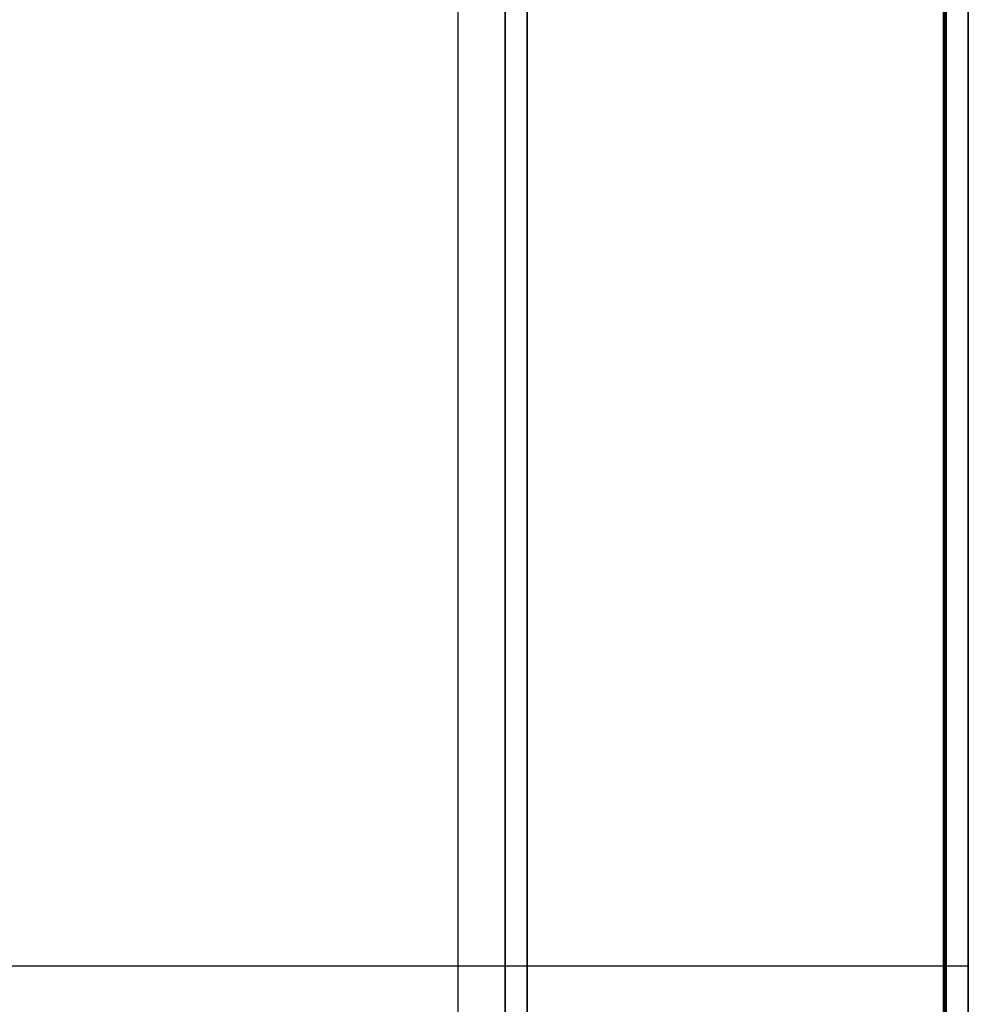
# Model space of a CAD drawing. Extents: x -1808 to 814, y 59 to 2017.
# Tile 49 of 52: x 642 to 814, y 1660 to 1838. Entities that reach past the tile are written whole.
import ezdxf

# ---------------------------------------------------------------- set-up
doc = ezdxf.new("R2010")
doc.units = 0
for name, color, linetype in [('LIVELLO_02', 192, 'CONTINUOUS'), ('LIVELLO_03', 5, 'CONTINUOUS'), ('PREDEFINITO', 7, 'CONTINUOUS')]:
    doc.layers.add(name, color=color, linetype=linetype)

msp = doc.modelspace()

# ---------------------------------------------------------------- linework, layer by layer
at = {"layer": 'LIVELLO_02'}
for p, q in [((809.5, 1422, 292), (809.5, 1912, 292)), ((809.5, 1912, 300), (809.5, 1422, 300)), ((809.75, 1422, 292.25), (809.75, 1912, 292.25)), ((809.75, 1912, 299.75), (809.75, 1422, 299.75)), ((810, 1912, 299.5), (810, 1422, 299.5)), ((810, 1422, 292.5), (810, 1912, 292.5)), ((810, 1912, 296), (810, 1422, 296)), ((-81.5, 1667, 292), (809.5, 1667, 292)), ((-81.5, 1667, 300), (809.5, 1667, 300))]:
    msp.add_line(p, q, dxfattribs=at)
at = {"layer": 'LIVELLO_03'}
for p, q in [((730, 1912), (730, 1422)), ((730, 1912, 25), (730, 1422, 25)), ((730, 1422, 12.5), (730, 1912, 12.5)), ((734, 1422), (734, 1912)), ((734, 1422, 25), (734, 1912, 25)), ((734, 1912, 12.5), (734, 1422, 12.5)), ((810, 1912, 275), (810, 1422, 275)), ((810, 1912, 300), (810, 1422, 300)), ((810, 1422, 287.5), (810, 1912, 287.5)), ((814, 1422, 275), (814, 1912, 275)), ((814, 1422, 300), (814, 1912, 300)), ((814, 1912, 287.5), (814, 1422, 287.5)), ((730, 1667), (734, 1667)), ((730, 1667, 25), (734, 1667, 25)), ((810, 1667, 275), (814, 1667, 275)), ((810, 1667, 300), (814, 1667, 300))]:
    msp.add_line(p, q, dxfattribs=at)
at = {"layer": 'PREDEFINITO'}
for p, q in [((721.5, 1317, 300), (721.5, 2017, 300)), ((730, 1422), (730, 1912)), ((734, 1422), (734, 1912)), ((810, 1422, 275), (810, 1912, 275)), ((814, 1422, 275), (814, 1912, 275))]:
    msp.add_line(p, q, dxfattribs=at)

doc.saveas('drawing.dxf')
